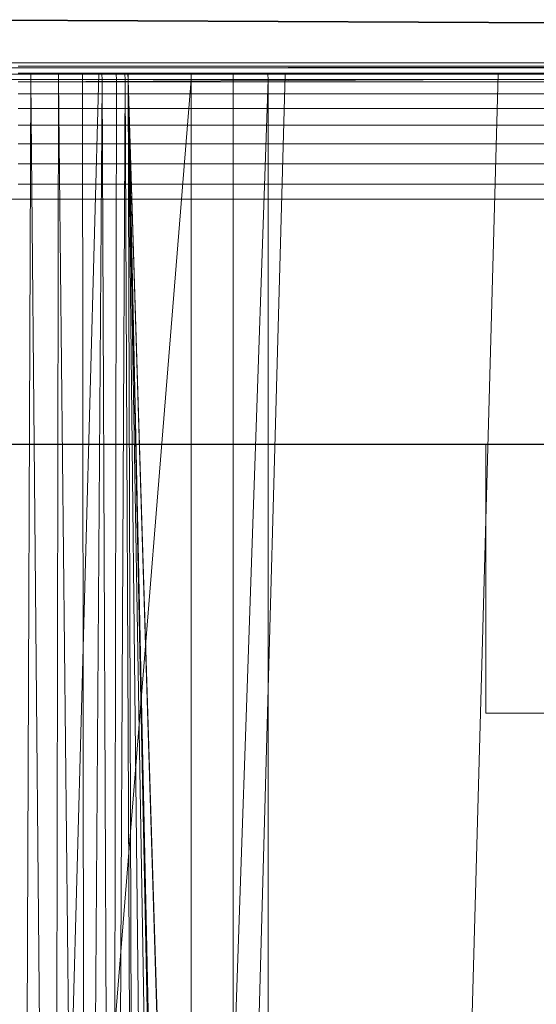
# Model space of a CAD drawing. Header units: metres. Extents: x 391.1 to 427.5, y 12.8 to 28.4.
# Tile 59 of 203: x 401.9362 to 401.9938, y 28.0158 to 28.1256. Entities that reach past the tile are written whole.
import ezdxf

# ---------------------------------------------------------------- set-up
doc = ezdxf.new("R2010")
doc.units = ezdxf.units.M
doc.layers.add('01_SUELOS', color=7, linetype='Continuous', lineweight=25, true_color=0x007f00)
for name, color, linetype, lineweight in [('A-DETL-____-MBND', 7, 'Continuous', 18), ('A-WALL-____-MCUT', 7, 'Continuous', 25), ('A-WALL-____-OTLN', 7, 'Continuous', 25)]:
    doc.layers.add(name, color=color, linetype=linetype, lineweight=lineweight)

# ---------------------------------------------------------------- blocks, each defined once
blk = doc.blocks.new('Family - LONDR55-XX_ZZ-ARQ-CAA-M3D-Londres55-152374-02_FON_P0A')
at = {"layer": '01_SUELOS', "color": 9, "true_color": 0xaad4aa}
for p, q in [((1.8984, 2.19306), (0, 2.20277)), ((0, 2.20277), (1.8984, 2.19306))]:
    blk.add_line(p, q, dxfattribs=at)
blk = doc.blocks.new('Family - Evans PA-152638-02_FON_P0A')
at = {"layer": 'A-WALL-____-MCUT', "color": 253, "true_color": 0xaaaaaa}
blk.add_line((1.7984, 0.15), (0, 0.15), dxfattribs=at)
at = {"layer": 'A-WALL-____-OTLN', "color": 253, "true_color": 0xaaaaaa}
blk.add_line((1.7984, 0.15), (0, 0.15), dxfattribs=at)
blk = doc.blocks.new('Family - Inodor PA-152684-02_FON_P0A')
at = {"layer": 'A-DETL-____-MBND', "color": 253, "true_color": 0xaaaaaa}
for p, q in [((0.01465, 0.72691), (0.38826, 0.72691)), ((0.01465, 0.72691), (0.38826, 0.72691)), ((0.03874, 0.72747), (0.36709, 0.72747)), ((0.36709, 0.72747), (0.03874, 0.72747)), ((0.36709, 0.72691), (0.03874, 0.72691)), ((0.03874, 0.72691), (0.36709, 0.72691)), ((0.10805, 0.72711), (0.29485, 0.72711)), ((0.10805, 0.72711), (0.29485, 0.72711)), ((0.29485, 0.72711), (0.10805, 0.72691)), ((0.10805, 0.72691), (0.29485, 0.72711)), ((0.10805, 0.72691), (0.29485, 0.72691)), ((0.10805, 0.72691), (0.29485, 0.72691)), ((0.10805, 0.72691), (0.29485, 0.72691)), ((0.08204, 0.7262), (0.11707, 0.7262)), ((0.12734, 0.7262), (0.09845, 0.7262)), ((0.11707, 0.7262), (0.10299, 0.21652)), ((0.10947, 0.7262), (0.10605, 0.7262)), ((0.10805, 0.72631), (0.29485, 0.72631)), ((0.10805, 0.72631), (0.29485, 0.72631)), ((0.10805, 0.72631), (0.29485, 0.72631)), ((0.29485, 0.72631), (0.10805, 0.72534)), ((0.10805, 0.72534), (0.29485, 0.72631)), ((0.10947, 0.7262), (0.10947, 0.7256)), ((0.10947, 0.7262), (0.10947, 0.7256)), ((0.10947, 0.7262), (0.10947, 0.7262)), ((0.10947, 0.7256), (0.10947, 0.7262)), ((0.10948, 0.7262), (0.10947, 0.7256)), ((0.10948, 0.7262), (0.10947, 0.7262)), ((0.10947, 0.7256), (0.10947, 0.7262)), ((0.10948, 0.7262), (0.10947, 0.7256)), ((0.11257, 0.7262), (0.10948, 0.7262)), ((0.11257, 0.7262), (0.11257, 0.7256)), ((0.11257, 0.7262), (0.11257, 0.7256)), ((0.11257, 0.7256), (0.11257, 0.7262)), ((0.11524, 0.7262), (0.11257, 0.7262)), ((0.11257, 0.7262), (0.11257, 0.7256)), ((0.11524, 0.7262), (0.11525, 0.7256)), ((0.1174, 0.7262), (0.11524, 0.7262)), ((0.11524, 0.7262), (0.11525, 0.7256)), ((0.11707, 0.7262), (0.13782, 0.7262)), ((0.1174, 0.7262), (0.11742, 0.7256)), ((0.11899, 0.7262), (0.1174, 0.7262)), ((0.1174, 0.7262), (0.11742, 0.7256)), ((0.11899, 0.7262), (0.11902, 0.7256)), ((0.11997, 0.7262), (0.11899, 0.7262)), ((0.11899, 0.7262), (0.11902, 0.7256)), ((0.11997, 0.7262), (0.12, 0.7256)), ((0.12028, 0.7262), (0.11997, 0.7262)), ((0.11997, 0.7262), (0.12, 0.7256)), ((0.12028, 0.7262), (0.12032, 0.7256)), ((0.12028, 0.7262), (0.28568, 0.7262)), ((0.12028, 0.7262), (0.12032, 0.7256)), ((0.12034, 0.7262), (0.12029, 0.7262)), ((0.12032, 0.7256), (0.12029, 0.7262)), ((0.12034, 0.7262), (0.12032, 0.7256)), ((0.12034, 0.7262), (0.12032, 0.7256)), ((0.1359, 0.7262), (0.12034, 0.7262)), ((0.13782, 0.7262), (0.12375, 0.21652)), ((0.12734, 0.7262), (0.12737, 0.72561)), ((0.12736, 0.7262), (0.12734, 0.7262)), ((0.12737, 0.72561), (0.12734, 0.7262)), ((0.12736, 0.7262), (0.12737, 0.72561)), ((0.12737, 0.7262), (0.12736, 0.7262)), ((0.12737, 0.72561), (0.12736, 0.7262)), ((0.12737, 0.7262), (0.12737, 0.72561)), ((0.13203, 0.7262), (0.12737, 0.7262)), ((0.12737, 0.7262), (0.12737, 0.72561)), ((0.13203, 0.7262), (0.13205, 0.72561)), ((0.13591, 0.7262), (0.13203, 0.7262)), ((0.13203, 0.7262), (0.13205, 0.72561)), ((0.1359, 0.7262), (0.13594, 0.72561)), ((0.1359, 0.7262), (0.27007, 0.7262)), ((0.1359, 0.7262), (0.13594, 0.72561)), ((0.13591, 0.7262), (0.13594, 0.72561)), ((0.26951, 0.7262), (0.13591, 0.7262)), ((0.13591, 0.7262), (0.13594, 0.72561)), ((0.13782, 0.7262), (0.16159, 0.7262)), ((0.16159, 0.7262), (0.14752, 0.21652)), ((0.16159, 0.7262), (0.18701, 0.7262)), ((0.09837, 0.72555), (0.12737, 0.72561)), ((0.12737, 0.72561), (0.09837, 0.72555)), ((0.12737, 0.72561), (0.10471, 0.44572)), ((0.10471, 0.44572), (0.12737, 0.72561)), ((0.10604, 0.7256), (0.10947, 0.7256)), ((0.10947, 0.7256), (0.10604, 0.7256)), ((0.10805, 0.72534), (0.29485, 0.72534)), ((0.10805, 0.72534), (0.29485, 0.72534)), ((0.10805, 0.72534), (0.29485, 0.72534)), ((0.10947, 0.7256), (0.10839, 0.44571)), ((0.10839, 0.44571), (0.10947, 0.7256)), ((0.10947, 0.7256), (0.11204, 0.44571)), ((0.11257, 0.7256), (0.10947, 0.7256)), ((0.10947, 0.7256), (0.11257, 0.7256)), ((0.10947, 0.7256), (0.11204, 0.44571)), ((0.11257, 0.7256), (0.11204, 0.44571)), ((0.11204, 0.44571), (0.11257, 0.7256)), ((0.11525, 0.7256), (0.11257, 0.7256)), ((0.11257, 0.7256), (0.11547, 0.44571)), ((0.11257, 0.7256), (0.11525, 0.7256)), ((0.11257, 0.7256), (0.11547, 0.44571)), ((0.11742, 0.7256), (0.11525, 0.7256)), ((0.11525, 0.7256), (0.11547, 0.44571)), ((0.11525, 0.7256), (0.11742, 0.7256)), ((0.11525, 0.7256), (0.11547, 0.44571)), ((0.11742, 0.7256), (0.11547, 0.44571)), ((0.11547, 0.44571), (0.11742, 0.7256)), ((0.11902, 0.7256), (0.11742, 0.7256)), ((0.11742, 0.7256), (0.11858, 0.44571)), ((0.11742, 0.7256), (0.11902, 0.7256)), ((0.11742, 0.7256), (0.11858, 0.44571)), ((0.11902, 0.7256), (0.11858, 0.44571)), ((0.11858, 0.44571), (0.11902, 0.7256)), ((0.11858, 0.44571), (0.12, 0.7256)), ((0.11858, 0.44571), (0.12, 0.7256)), ((0.12, 0.7256), (0.11902, 0.7256)), ((0.11902, 0.7256), (0.12, 0.7256)), ((0.12032, 0.7256), (0.12, 0.7256)), ((0.12, 0.7256), (0.12125, 0.44571)), ((0.12, 0.7256), (0.12032, 0.7256)), ((0.12, 0.7256), (0.12125, 0.44571)), ((0.12032, 0.7256), (0.13594, 0.72561)), ((0.13594, 0.72561), (0.12032, 0.7256)), ((0.12032, 0.7256), (0.12632, 0.44571)), ((0.12032, 0.7256), (0.12125, 0.44571)), ((0.12032, 0.7256), (0.12343, 0.44571)), ((0.12032, 0.7256), (0.12125, 0.44571)), ((0.12032, 0.7256), (0.12503, 0.44571)), ((0.12032, 0.7256), (0.12343, 0.44571)), ((0.12032, 0.7256), (0.12601, 0.44571)), ((0.12032, 0.7256), (0.12503, 0.44571)), ((0.12032, 0.7256), (0.12632, 0.44571)), ((0.12032, 0.7256), (0.12601, 0.44571)), ((0.12032, 0.7256), (0.12632, 0.44571)), ((0.12032, 0.7256), (0.13594, 0.21593)), ((0.12032, 0.7256), (0.12632, 0.44571)), ((0.12032, 0.7256), (0.13594, 0.21593)), ((0.12032, 0.7256), (0.13646, 0.2042)), ((0.13594, 0.72561), (0.12632, 0.44571)), ((0.12632, 0.44571), (0.13594, 0.72561)), ((0.12737, 0.72561), (0.12737, 0.44571)), ((0.13205, 0.72561), (0.12737, 0.72561)), ((0.12737, 0.72561), (0.13205, 0.72561)), ((0.12737, 0.72561), (0.12737, 0.44571)), ((0.13594, 0.72561), (0.13205, 0.72561)), ((0.13205, 0.72561), (0.13205, 0.44571)), ((0.13205, 0.72561), (0.13205, 0.44571)), ((0.13205, 0.72561), (0.13594, 0.72561)), ((0.27003, 0.72561), (0.13594, 0.72561)), ((0.13594, 0.44571), (0.13594, 0.72561)), ((0.13594, 0.72561), (0.27003, 0.72561)), ((0.13594, 0.72561), (0.13594, 0.44571)), ((0.13594, 0.72561), (0.13594, 0.44571)), ((0.13594, 0.72561), (0.27003, 0.72561)), ((0.13594, 0.72561), (0.27003, 0.72561)), ((0.13594, 0.72561), (0.13594, 0.44571)), ((0.10805, 0.72402), (0.29485, 0.72402)), ((0.10805, 0.72402), (0.29485, 0.72402)), ((0.10805, 0.72402), (0.29485, 0.72402)), ((0.10805, 0.72239), (0.29485, 0.72239)), ((0.10805, 0.72239), (0.29485, 0.72239)), ((0.10805, 0.72239), (0.29485, 0.72239)), ((0.10805, 0.72051), (0.29485, 0.72051)), ((0.10805, 0.72051), (0.29485, 0.72051)), ((0.10805, 0.72051), (0.29485, 0.72051)), ((0.10805, 0.71843), (0.29485, 0.71843)), ((0.10805, 0.71843), (0.29485, 0.71843)), ((0.10805, 0.71843), (0.29485, 0.71843)), ((0.10805, 0.71621), (0.29485, 0.71621)), ((0.10805, 0.71621), (0.29485, 0.71621)), ((0.10805, 0.71621), (0.29485, 0.71621)), ((0.10805, 0.71393), (0.29485, 0.71393)), ((0.10805, 0.71393), (0.29485, 0.71393)), ((0.10805, 0.71393), (0.29485, 0.71393)), ((0.35226, 0.71226), (0.04887, 0.71226)), ((0.35226, 0.71226), (0.04887, 0.71226))]:
    blk.add_line(p, q, dxfattribs=at)
blk = doc.blocks.new('LONDR55-XX_ZZ-ARQ-CAA-M3D-Londres55_ifc-1-02_FON_P0A')
at = {"layer": '01_SUELOS', "color": 253, "lineweight": 18, "true_color": 0xaaaaaa}
blk.add_blockref('Family - LONDR55-XX_ZZ-ARQ-CAA-M3D-Londres55-152374-02_FON_P0A', (401.35874, 25.92572), dxfattribs=at)
at = {"layer": 'A-DETL-____-MBND', "color": 253, "lineweight": 18, "true_color": 0xaaaaaa}
blk.add_blockref('Family - Inodor PA-152684-02_FON_P0A', (401.82793, 27.39331), dxfattribs=at)
at = {"layer": 'A-WALL-____-OTLN', "color": 253, "lineweight": 18, "true_color": 0xaaaaaa, "rotation": 180}
blk.add_blockref('Family - Evans PA-152638-02_FON_P0A', (403.25714, 28.22825), dxfattribs=at)
blk = doc.blocks.new('ZYR_13_01 CON_AF_SAN_VERT - Water-689486-02_FON_P0A')
at = {"layer": 'A-DETL-____-MBND'}
for p, q in [((-0.055, 0), (-0.055, -0.03)), ((0.055, 0), (-0.055, 0)), ((0.055, 0), (-0.055, 0)), ((-0.055, -0.03), (0.055, -0.03)), ((-0.055, -0.03), (0.055, -0.03))]:
    blk.add_line(p, q, dxfattribs=at)

msp = doc.modelspace()

# ---------------------------------------------------------------- block references
at = {"lineweight": 5}
msp.add_blockref('LONDR55-XX_ZZ-ARQ-CAA-M3D-Londres55_ifc-1-02_FON_P0A', (0, 0), dxfattribs=at)
at = {"layer": 'A-DETL-____-MBND'}
msp.add_blockref('ZYR_13_01 CON_AF_SAN_VERT - Water-689486-02_FON_P0A', (402.04316, 28.07825), dxfattribs=at)

doc.saveas('drawing.dxf')
